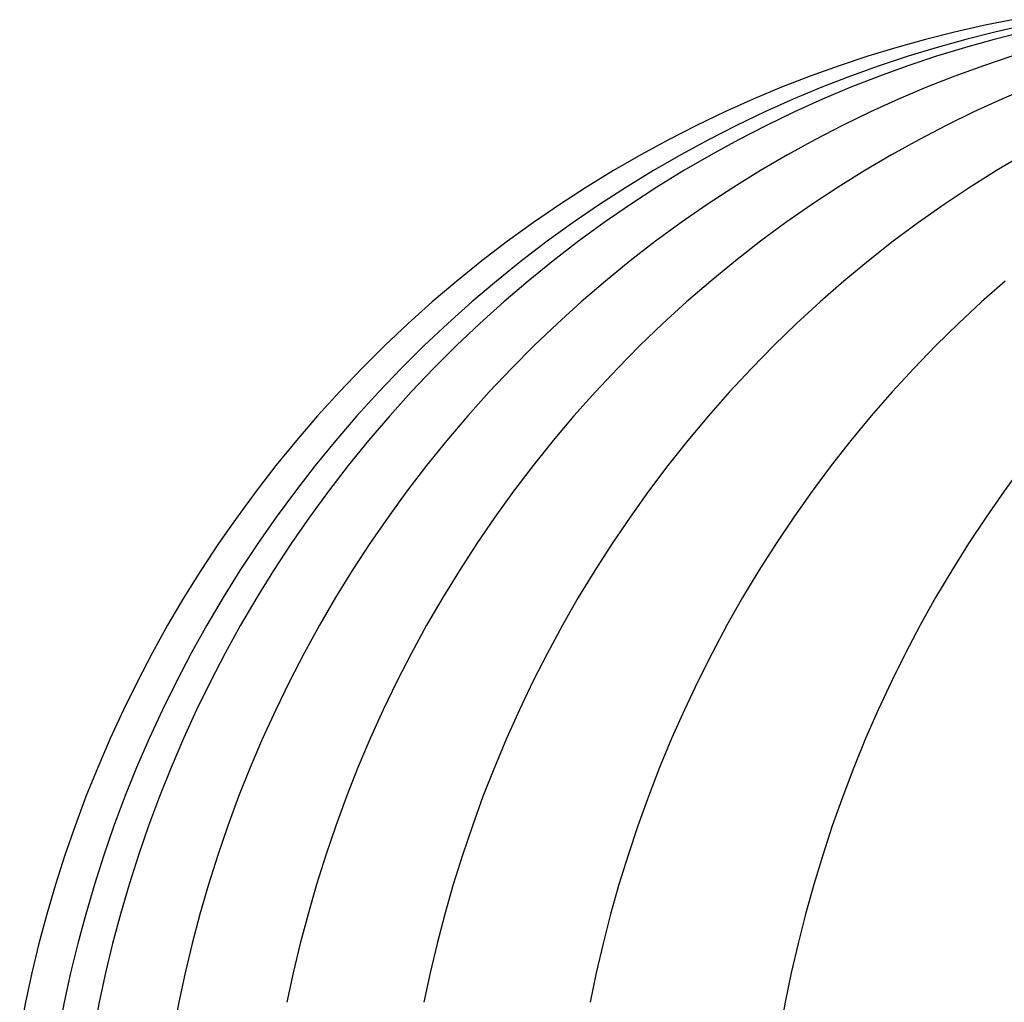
# Model space of a CAD drawing. Extents: x -10 to 451, y 0 to 260.
# Tile 15 of 61: x 10 to 22, y 165 to 178. Entities that reach past the tile are written whole.
import ezdxf

# ---------------------------------------------------------------- set-up
doc = ezdxf.new("R2010")
doc.units = 0
doc.layers.add('PREDEFINITO', color=7, linetype='CONTINUOUS')

msp = doc.modelspace()

# ---------------------------------------------------------------- linework, layer by layer
at = {"layer": 'PREDEFINITO'}
for p, q in [((21.98, 177.58, 885.365), (21.624, 177.508, 885.387)), ((21.624, 177.508, 885.387), (21.267, 177.427, 885.408)), ((22.124, 177.508, 862.345), (21.767, 177.427, 862.345)), ((20.91, 177.337, 885.429), (20.553, 177.238, 885.45)), ((21.267, 177.427, 885.408), (20.91, 177.337, 885.429)), ((21.409, 177.337, 862.345), (21.051, 177.238, 862.345)), ((21.756, 177.337, 907.166), (21.401, 177.238, 907.211)), ((21.767, 177.427, 862.345), (21.409, 177.337, 862.345)), ((22.111, 177.427, 907.121), (21.756, 177.337, 907.166)), ((20.553, 177.238, 885.45), (20.196, 177.129, 885.471)), ((21.051, 177.238, 862.345), (20.694, 177.129, 862.345)), ((21.401, 177.238, 907.211), (21.046, 177.129, 907.255)), ((20.196, 177.129, 885.471), (19.84, 177.01, 885.492)), ((20.694, 177.129, 862.345), (20.337, 177.01, 862.345)), ((21.046, 177.129, 907.255), (20.692, 177.01, 907.3)), ((21.976, 177.129, 917.631), (21.624, 177.01, 917.689)), ((19.84, 177.01, 885.492), (19.484, 176.882, 885.513)), ((20.337, 177.01, 862.345), (19.981, 176.882, 862.345)), ((20.692, 177.01, 907.3), (20.339, 176.882, 907.345)), ((21.624, 177.01, 917.689), (21.273, 176.882, 917.746)), ((19.484, 176.882, 885.513), (19.13, 176.745, 885.534)), ((19.981, 176.882, 862.345), (19.626, 176.745, 862.345)), ((20.339, 176.882, 907.345), (19.987, 176.745, 907.389)), ((21.273, 176.882, 917.746), (20.922, 176.745, 917.804)), ((19.13, 176.745, 885.534), (18.778, 176.597, 885.555)), ((19.626, 176.745, 862.345), (19.273, 176.597, 862.345)), ((19.987, 176.745, 907.389), (19.636, 176.597, 907.434)), ((20.922, 176.745, 917.804), (20.574, 176.597, 917.861)), ((22.196, 176.745, 927.869), (21.85, 176.597, 927.94)), ((18.778, 176.597, 885.555), (18.428, 176.44, 885.576)), ((19.273, 176.597, 862.345), (18.922, 176.44, 862.345)), ((19.636, 176.597, 907.434), (19.288, 176.44, 907.478)), ((20.574, 176.597, 917.861), (20.227, 176.44, 917.917)), ((21.85, 176.597, 927.94), (21.506, 176.44, 928.01)), ((18.428, 176.44, 885.576), (18.08, 176.274, 885.596)), ((18.922, 176.44, 862.345), (18.574, 176.274, 862.345)), ((19.288, 176.44, 907.478), (18.942, 176.274, 907.521)), ((20.227, 176.44, 917.917), (19.883, 176.274, 917.974)), ((21.506, 176.44, 928.01), (21.164, 176.274, 928.08)), ((18.08, 176.274, 885.596), (17.734, 176.097, 885.617)), ((18.574, 176.274, 862.345), (18.228, 176.097, 862.345)), ((18.942, 176.274, 907.521), (18.599, 176.097, 907.565)), ((19.883, 176.274, 917.974), (19.542, 176.097, 918.03)), ((21.164, 176.274, 928.08), (20.825, 176.097, 928.149)), ((17.734, 176.097, 885.617), (17.392, 175.911, 885.637)), ((18.228, 176.097, 862.345), (17.885, 175.911, 862.345)), ((18.599, 176.097, 907.565), (18.259, 175.911, 907.608)), ((19.542, 176.097, 918.03), (19.204, 175.911, 918.085)), ((20.825, 176.097, 928.149), (20.489, 175.911, 928.217)), ((17.392, 175.911, 885.637), (17.054, 175.716, 885.657)), ((17.885, 175.911, 862.345), (17.546, 175.716, 862.345)), ((18.259, 175.911, 907.608), (17.922, 175.716, 907.65)), ((19.204, 175.911, 918.085), (18.869, 175.716, 918.14)), ((20.489, 175.911, 928.217), (20.157, 175.716, 928.285)), ((22.116, 175.911, 937.998), (21.787, 175.716, 938.079)), ((17.054, 175.716, 885.657), (16.719, 175.511, 885.677)), ((17.546, 175.716, 862.345), (17.211, 175.511, 862.345)), ((17.922, 175.716, 907.65), (17.59, 175.511, 907.692)), ((18.869, 175.716, 918.14), (18.538, 175.511, 918.194)), ((20.157, 175.716, 928.285), (19.828, 175.511, 928.352)), ((21.787, 175.716, 938.079), (21.461, 175.511, 938.16)), ((16.719, 175.511, 885.677), (16.389, 175.297, 885.696)), ((17.211, 175.511, 862.345), (16.88, 175.297, 862.345)), ((17.59, 175.511, 907.692), (17.261, 175.297, 907.734)), ((18.538, 175.511, 918.194), (18.211, 175.297, 918.248)), ((19.828, 175.511, 928.352), (19.504, 175.297, 928.418)), ((21.461, 175.511, 938.16), (21.139, 175.297, 938.239)), ((16.389, 175.297, 885.696), (16.063, 175.074, 885.716)), ((16.88, 175.297, 862.345), (16.553, 175.074, 862.345)), ((17.261, 175.297, 907.734), (16.937, 175.074, 907.775)), ((18.211, 175.297, 918.248), (17.889, 175.074, 918.3)), ((19.504, 175.297, 928.418), (19.184, 175.074, 928.483)), ((21.139, 175.297, 938.239), (20.822, 175.074, 938.318)), ((16.063, 175.074, 885.716), (15.742, 174.842, 885.735)), ((16.553, 175.074, 862.345), (16.232, 174.842, 862.345)), ((16.937, 175.074, 907.775), (16.619, 174.842, 907.815)), ((17.889, 175.074, 918.3), (17.571, 174.842, 918.352)), ((19.184, 175.074, 928.483), (18.869, 174.842, 928.547)), ((20.822, 175.074, 938.318), (20.51, 174.842, 938.395)), ((15.742, 174.842, 885.735), (15.427, 174.601, 885.753)), ((16.232, 174.842, 862.345), (15.916, 174.601, 862.345)), ((16.619, 174.842, 907.815), (16.305, 174.601, 907.855)), ((17.571, 174.842, 918.352), (17.259, 174.601, 918.403)), ((18.869, 174.842, 928.547), (18.559, 174.601, 928.611)), ((20.51, 174.842, 938.395), (20.203, 174.601, 938.471)), ((15.427, 174.601, 885.753), (15.117, 174.351, 885.772)), ((15.916, 174.601, 862.345), (15.606, 174.351, 862.345)), ((16.305, 174.601, 907.855), (15.997, 174.351, 907.894)), ((17.259, 174.601, 918.403), (16.953, 174.351, 918.454)), ((18.559, 174.601, 928.611), (18.254, 174.351, 928.673)), ((20.203, 174.601, 938.471), (19.901, 174.351, 938.545)), ((15.117, 174.351, 885.772), (14.813, 174.093, 885.79)), ((15.606, 174.351, 862.345), (15.301, 174.093, 862.345)), ((15.997, 174.351, 907.894), (15.695, 174.093, 907.932)), ((16.953, 174.351, 918.454), (16.653, 174.093, 918.503)), ((18.254, 174.351, 928.673), (17.956, 174.093, 928.733)), ((19.901, 174.351, 938.545), (19.606, 174.093, 938.618)), ((21.894, 174.351, 948.067), (21.602, 174.093, 948.153)), ((14.813, 174.093, 885.79), (14.516, 173.827, 885.807)), ((15.301, 174.093, 862.345), (15.004, 173.827, 862.345)), ((15.695, 174.093, 907.932), (15.399, 173.827, 907.969)), ((16.653, 174.093, 918.503), (16.359, 173.827, 918.551)), ((17.956, 174.093, 928.733), (17.664, 173.827, 928.793)), ((19.606, 174.093, 938.618), (19.316, 173.827, 938.69)), ((21.602, 174.093, 948.153), (21.316, 173.827, 948.237)), ((14.516, 173.827, 885.807), (14.225, 173.553, 885.825)), ((15.004, 173.827, 862.345), (14.712, 173.553, 862.345)), ((15.399, 173.827, 907.969), (15.11, 173.553, 908.006)), ((16.359, 173.827, 918.551), (16.071, 173.553, 918.598)), ((17.664, 173.827, 928.793), (17.378, 173.553, 928.851)), ((19.316, 173.827, 938.69), (19.033, 173.553, 938.76)), ((21.316, 173.827, 948.237), (21.036, 173.553, 948.319)), ((14.225, 173.553, 885.825), (13.941, 173.271, 885.841)), ((14.712, 173.553, 862.345), (14.428, 173.271, 862.345)), ((15.11, 173.553, 908.006), (14.828, 173.271, 908.042)), ((16.071, 173.553, 918.598), (15.79, 173.271, 918.644)), ((17.378, 173.553, 928.851), (17.1, 173.271, 928.908)), ((19.033, 173.553, 938.76), (18.757, 173.271, 938.828)), ((21.036, 173.553, 948.319), (20.763, 173.271, 948.4)), ((13.941, 173.271, 885.841), (13.664, 172.982, 885.858)), ((14.428, 173.271, 862.345), (14.151, 172.982, 862.345)), ((14.828, 173.271, 908.042), (14.553, 172.982, 908.076)), ((15.79, 173.271, 918.644), (15.517, 172.982, 918.689)), ((17.1, 173.271, 928.908), (16.828, 172.982, 928.963)), ((18.757, 173.271, 938.828), (18.488, 172.982, 938.894)), ((20.763, 173.271, 948.4), (20.497, 172.982, 948.478)), ((13.664, 172.982, 885.858), (13.395, 172.685, 885.874)), ((14.151, 172.982, 862.345), (13.882, 172.685, 862.345)), ((14.553, 172.982, 908.076), (14.286, 172.685, 908.11)), ((15.517, 172.982, 918.689), (15.251, 172.685, 918.732)), ((16.828, 172.982, 928.963), (16.564, 172.685, 929.017)), ((18.488, 172.982, 938.894), (18.226, 172.685, 938.959)), ((20.497, 172.982, 948.478), (20.238, 172.685, 948.554)), ((13.395, 172.685, 885.874), (13.134, 172.382, 885.889)), ((13.882, 172.685, 862.345), (13.62, 172.382, 862.345)), ((14.286, 172.685, 908.11), (14.026, 172.382, 908.143)), ((15.251, 172.685, 918.732), (14.993, 172.382, 918.775)), ((16.564, 172.685, 929.017), (16.307, 172.382, 929.069)), ((18.226, 172.685, 938.959), (17.972, 172.382, 939.022)), ((20.238, 172.685, 948.554), (19.987, 172.382, 948.628)), ((13.134, 172.382, 885.889), (12.881, 172.073, 885.904)), ((13.62, 172.382, 862.345), (13.366, 172.073, 862.345)), ((14.026, 172.382, 908.143), (13.775, 172.073, 908.175)), ((14.993, 172.382, 918.775), (14.742, 172.073, 918.815)), ((16.307, 172.382, 929.069), (16.059, 172.073, 929.12)), ((17.972, 172.382, 939.022), (17.725, 172.073, 939.083)), ((19.987, 172.382, 948.628), (19.743, 172.073, 948.699)), ((12.881, 172.073, 885.904), (12.636, 171.757, 885.919)), ((13.366, 172.073, 862.345), (13.121, 171.757, 862.345)), ((13.775, 172.073, 908.175), (13.531, 171.757, 908.206)), ((14.742, 172.073, 918.815), (14.5, 171.757, 918.855)), ((16.059, 172.073, 929.12), (15.818, 171.757, 929.169)), ((17.725, 172.073, 939.083), (17.487, 171.757, 939.141)), ((19.743, 172.073, 948.699), (19.507, 171.757, 948.769)), ((22.113, 172.073, 957.966), (21.881, 171.757, 958.046)), ((12.636, 171.757, 885.919), (12.4, 171.435, 885.933)), ((13.121, 171.757, 862.345), (12.884, 171.435, 862.345)), ((13.531, 171.757, 908.206), (13.296, 171.435, 908.235)), ((14.5, 171.757, 918.855), (14.266, 171.435, 918.893)), ((15.818, 171.757, 929.169), (15.586, 171.435, 929.216)), ((17.487, 171.757, 939.141), (17.257, 171.435, 939.198)), ((19.507, 171.757, 948.769), (19.28, 171.435, 948.836)), ((21.881, 171.757, 958.046), (21.657, 171.435, 958.124)), ((12.4, 171.435, 885.933), (12.172, 171.108, 885.946)), ((12.884, 171.435, 862.345), (12.656, 171.108, 862.345)), ((13.296, 171.435, 908.235), (13.07, 171.108, 908.264)), ((14.266, 171.435, 918.893), (14.041, 171.108, 918.93)), ((15.586, 171.435, 929.216), (15.362, 171.108, 929.262)), ((17.257, 171.435, 939.198), (17.035, 171.108, 939.253)), ((19.28, 171.435, 948.836), (19.061, 171.108, 948.9)), ((21.657, 171.435, 958.124), (21.44, 171.108, 958.198)), ((12.172, 171.108, 885.946), (11.953, 170.776, 885.959)), ((12.656, 171.108, 862.345), (12.436, 170.776, 862.345)), ((13.07, 171.108, 908.264), (12.852, 170.776, 908.292)), ((14.041, 171.108, 918.93), (13.824, 170.776, 918.966)), ((15.362, 171.108, 929.262), (15.147, 170.776, 929.306)), ((17.035, 171.108, 939.253), (16.822, 170.776, 939.306)), ((19.061, 171.108, 948.9), (18.85, 170.776, 948.962)), ((21.44, 171.108, 958.198), (21.233, 170.776, 958.27)), ((11.953, 170.776, 885.959), (11.743, 170.44, 885.971)), ((12.436, 170.776, 862.345), (12.226, 170.44, 862.345)), ((12.852, 170.776, 908.292), (12.643, 170.44, 908.318)), ((13.824, 170.776, 918.966), (13.616, 170.44, 919)), ((15.147, 170.776, 929.306), (14.941, 170.44, 929.348)), ((16.822, 170.776, 939.306), (16.617, 170.44, 939.356)), ((18.85, 170.776, 948.962), (18.648, 170.44, 949.021)), ((21.233, 170.776, 958.27), (21.033, 170.44, 958.339)), ((11.743, 170.44, 885.971), (11.542, 170.099, 885.983)), ((12.226, 170.44, 862.345), (12.025, 170.099, 862.345)), ((12.643, 170.44, 908.318), (12.443, 170.099, 908.343)), ((13.616, 170.44, 919), (13.418, 170.099, 919.032)), ((14.941, 170.44, 929.348), (14.743, 170.099, 929.388)), ((16.617, 170.44, 939.356), (16.422, 170.099, 939.405)), ((18.648, 170.44, 949.021), (18.454, 170.099, 949.078)), ((21.033, 170.44, 958.339), (20.843, 170.099, 958.404)), ((11.542, 170.099, 885.983), (11.35, 169.754, 885.995)), ((12.025, 170.099, 862.345), (11.833, 169.754, 862.345)), ((12.443, 170.099, 908.343), (12.253, 169.754, 908.367)), ((13.418, 170.099, 919.032), (13.228, 169.754, 919.063)), ((14.743, 170.099, 929.388), (14.555, 169.754, 929.426)), ((16.422, 170.099, 939.405), (16.235, 169.754, 939.451)), ((18.454, 170.099, 949.078), (18.27, 169.754, 949.132)), ((20.843, 170.099, 958.404), (20.661, 169.754, 958.467)), ((11.35, 169.754, 885.995), (11.168, 169.405, 886.005)), ((11.833, 169.754, 862.345), (11.65, 169.405, 862.345)), ((12.253, 169.754, 908.367), (12.072, 169.405, 908.39)), ((13.228, 169.754, 919.063), (13.048, 169.405, 919.093)), ((14.555, 169.754, 929.426), (14.376, 169.405, 929.463)), ((16.235, 169.754, 939.451), (16.057, 169.405, 939.495)), ((18.27, 169.754, 949.132), (18.094, 169.405, 949.184)), ((20.661, 169.754, 958.467), (20.488, 169.405, 958.527)), ((11.168, 169.405, 886.005), (10.995, 169.053, 886.016)), ((11.65, 169.405, 862.345), (11.477, 169.053, 862.345)), ((12.072, 169.405, 908.39), (11.9, 169.053, 908.412)), ((13.048, 169.405, 919.093), (12.877, 169.053, 919.121)), ((14.376, 169.405, 929.463), (14.206, 169.053, 929.498)), ((16.057, 169.405, 939.495), (15.889, 169.053, 939.536)), ((18.094, 169.405, 949.184), (17.928, 169.053, 949.233)), ((20.488, 169.405, 958.527), (20.324, 169.053, 958.583)), ((10.995, 169.053, 886.016), (10.831, 168.699, 886.025)), ((11.477, 169.053, 862.345), (11.313, 168.699, 862.345)), ((11.9, 169.053, 908.412), (11.737, 168.699, 908.433)), ((12.877, 169.053, 919.121), (12.715, 168.699, 919.147)), ((14.206, 169.053, 929.498), (14.045, 168.699, 929.53)), ((15.889, 169.053, 939.536), (15.73, 168.699, 939.575)), ((17.928, 169.053, 949.233), (17.77, 168.699, 949.279)), ((20.324, 169.053, 958.583), (20.169, 168.699, 958.637)), ((10.831, 168.699, 886.025), (10.677, 168.341, 886.035)), ((11.313, 168.699, 862.345), (11.158, 168.341, 862.345)), ((11.737, 168.699, 908.433), (11.584, 168.341, 908.452)), ((12.715, 168.699, 919.147), (12.562, 168.341, 919.172)), ((14.045, 168.699, 929.53), (13.894, 168.341, 929.561)), ((15.73, 168.699, 939.575), (15.58, 168.341, 939.613)), ((17.77, 168.699, 949.279), (17.622, 168.341, 949.323)), ((20.169, 168.699, 958.637), (20.022, 168.341, 958.687)), ((10.677, 168.341, 886.035), (10.532, 167.982, 886.043)), ((11.158, 168.341, 862.345), (11.014, 167.982, 862.345)), ((11.584, 168.341, 908.452), (11.44, 167.982, 908.47)), ((12.562, 168.341, 919.172), (12.419, 167.982, 919.196)), ((13.894, 168.341, 929.561), (13.752, 167.982, 929.59)), ((15.58, 168.341, 939.613), (15.439, 167.982, 939.647)), ((17.622, 168.341, 949.323), (17.483, 167.982, 949.364)), ((20.022, 168.341, 958.687), (19.885, 167.982, 958.734)), ((10.532, 167.982, 886.043), (10.397, 167.621, 886.051)), ((11.014, 167.982, 862.345), (10.878, 167.621, 862.345)), ((11.44, 167.982, 908.47), (11.306, 167.621, 908.487)), ((12.419, 167.982, 919.196), (12.286, 167.621, 919.218)), ((13.752, 167.982, 929.59), (13.619, 167.621, 929.617)), ((15.439, 167.982, 939.647), (15.308, 167.621, 939.68)), ((17.483, 167.982, 949.364), (17.353, 167.621, 949.402)), ((19.885, 167.982, 958.734), (19.757, 167.621, 958.779)), ((10.397, 167.621, 886.051), (10.272, 167.259, 886.059)), ((10.878, 167.621, 862.345), (10.752, 167.259, 862.345)), ((11.306, 167.621, 908.487), (11.181, 167.259, 908.503)), ((12.286, 167.621, 919.218), (12.161, 167.259, 919.238)), ((13.619, 167.621, 929.617), (13.496, 167.259, 929.642)), ((15.308, 167.621, 939.68), (15.185, 167.259, 939.71)), ((17.353, 167.621, 949.402), (17.232, 167.259, 949.437)), ((19.757, 167.621, 958.779), (19.638, 167.259, 958.82)), ((10.272, 167.259, 886.059), (10.155, 166.896, 886.065)), ((10.752, 167.259, 862.345), (10.636, 166.896, 862.345)), ((11.181, 167.259, 908.503), (11.065, 166.896, 908.518)), ((12.161, 167.259, 919.238), (12.047, 166.896, 919.257)), ((13.496, 167.259, 929.642), (13.382, 166.896, 929.666)), ((15.185, 167.259, 939.71), (15.072, 166.896, 939.738)), ((17.232, 167.259, 949.437), (17.12, 166.896, 949.47)), ((19.638, 167.259, 958.82), (19.528, 166.896, 958.858)), ((10.155, 166.896, 886.065), (10.048, 166.532, 886.072)), ((10.636, 166.896, 862.345), (10.529, 166.532, 862.345)), ((11.065, 166.896, 908.518), (10.959, 166.532, 908.531)), ((12.047, 166.896, 919.257), (11.941, 166.532, 919.274)), ((13.382, 166.896, 929.666), (13.277, 166.532, 929.687)), ((15.072, 166.896, 939.738), (14.968, 166.532, 939.764)), ((17.12, 166.896, 949.47), (17.017, 166.532, 949.5)), ((19.528, 166.896, 958.858), (19.426, 166.532, 958.893)), ((10.048, 166.532, 886.072), (9.951, 166.169, 886.078)), ((10.529, 166.532, 862.345), (10.431, 166.169, 862.345)), ((10.959, 166.532, 908.531), (10.862, 166.169, 908.543)), ((11.941, 166.532, 919.274), (11.844, 166.169, 919.29)), ((13.277, 166.532, 929.687), (13.181, 166.169, 929.706)), ((14.968, 166.532, 939.764), (14.873, 166.169, 939.787)), ((17.017, 166.532, 949.5), (16.923, 166.169, 949.528)), ((19.426, 166.532, 958.893), (19.334, 166.169, 958.925)), ((9.951, 166.169, 886.078), (9.863, 165.805, 886.083)), ((10.431, 166.169, 862.345), (10.343, 165.805, 862.345)), ((10.862, 166.169, 908.543), (10.774, 165.805, 908.554)), ((11.844, 166.169, 919.29), (11.757, 165.805, 919.304)), ((13.181, 166.169, 929.706), (13.094, 165.805, 929.724)), ((14.873, 166.169, 939.787), (14.787, 165.805, 939.808)), ((16.923, 166.169, 949.528), (16.838, 165.805, 949.553)), ((19.334, 166.169, 958.925), (19.25, 165.805, 958.953)), ((9.863, 165.805, 886.083), (9.783, 165.441, 886.087)), ((10.343, 165.805, 862.345), (10.263, 165.441, 862.345)), ((10.774, 165.805, 908.554), (10.696, 165.441, 908.564)), ((11.757, 165.805, 919.304), (11.679, 165.441, 919.317)), ((13.094, 165.805, 929.724), (13.016, 165.441, 929.74)), ((14.787, 165.805, 939.808), (14.71, 165.441, 939.827)), ((16.838, 165.805, 949.553), (16.762, 165.441, 949.575)), ((19.25, 165.805, 958.953), (19.175, 165.441, 958.979)), ((9.783, 165.441, 886.087), (9.713, 165.079, 886.092)), ((10.263, 165.441, 862.345), (10.193, 165.079, 862.345)), ((10.696, 165.441, 908.564), (10.626, 165.079, 908.573)), ((11.679, 165.441, 919.317), (11.609, 165.079, 919.328)), ((19.175, 165.441, 958.979), (19.108, 165.079, 959.002))]:
    msp.add_line(p, q, dxfattribs=at)

doc.saveas('drawing.dxf')
